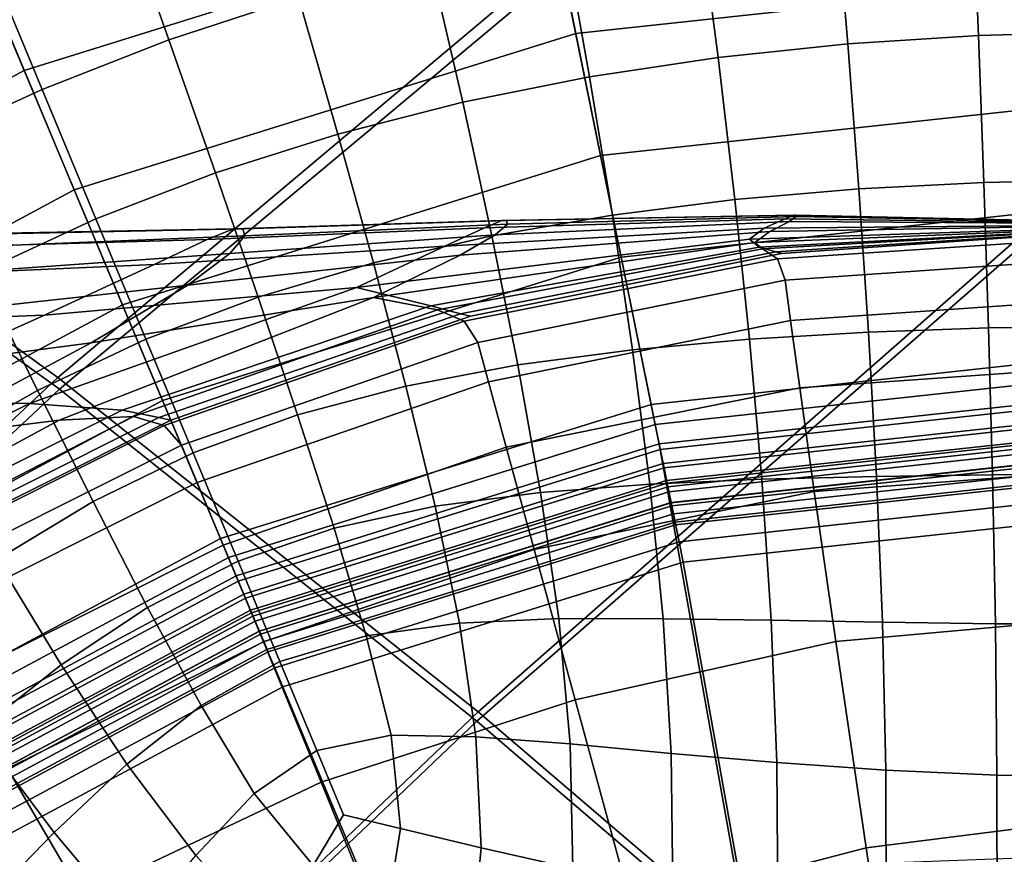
# Model space of a CAD drawing. Extents: x -3.29 to 3.54, y -2.92 to 1.93.
# Tile 83 of 167: x -0.11 to -0.01, y 0.18 to 0.26. Entities that reach past the tile are written whole.
import ezdxf

# ---------------------------------------------------------------- set-up
doc = ezdxf.new("R2010")
doc.units = 0

msp = doc.modelspace()

# ---------------------------------------------------------------- linework, layer by layer
for points in [[(0.007451, 0.253482, -0.009351), (-0.037165, 0.281404, -0.009351), (0.031882, 0.335281, -0.009351), (0.079157, 0.312867, -0.009351)], [(0.006947, 0.251919, 0.037583), (0.078294, 0.310629, 0.037558), (0.031369, 0.332889, 0.037556), (-0.037361, 0.279664, 0.037577)], [(-0.121569, 0.320552, -0.009351), (-0.080046, 0.303332, -0.009351), (-0.142243, 0.252947, -0.009351), (-0.178085, 0.276577, -0.009351)], [(-0.120942, 0.318349, 0.037558), (-0.177122, 0.274831, 0.037566), (-0.141712, 0.251535, 0.037581), (-0.079859, 0.301374, 0.037569)], [(-0.080046, 0.303332, -0.009351), (-0.037165, 0.281404, -0.009351), (-0.103954, 0.225289, -0.009351), (-0.142243, 0.252947, -0.009351)], [(-0.079859, 0.301374, 0.037569), (-0.141712, 0.251535, 0.037581), (-0.103785, 0.224155, 0.037593), (-0.037361, 0.279664, 0.037577)], [(-0.107276, 0.255644, 0.189337), (-0.116993, 0.278801, 0.189837), (-0.0603, 0.296477, 0.189837), (-0.055292, 0.271851, 0.189337)], [(-0.052736, 0.259287, 0.209199), (-0.001222, 0.264862, 0.209199), (-0.001326, 0.287444, 0.207685), (-0.057232, 0.281394, 0.207685)], [(-0.102318, 0.243829, 0.209199), (-0.052736, 0.259287, 0.209199), (-0.057232, 0.281394, 0.207685), (-0.111041, 0.264617, 0.207685)], [(0.007451, 0.253482, -0.009351), (-0.0624, 0.192259, -0.009351), (-0.103954, 0.225289, -0.009351), (-0.037165, 0.281404, -0.009351)], [(0.006947, 0.251919, 0.037583), (-0.037361, 0.279664, 0.037577), (-0.103785, 0.224155, 0.037593), (-0.0625, 0.191327, 0.0376)], [(-0.107276, 0.255644, 0.189337), (-0.155259, 0.229902, 0.189337), (-0.169323, 0.250728, 0.189837), (-0.116993, 0.278801, 0.189837)], [(-0.080148, 0.262877, 1.632324), (-0.084448, 0.277449, 1.633069), (-0.097988, 0.272906, 1.63483), (-0.092952, 0.258671, 1.63426)], [(-0.055292, 0.271851, 0.189337), (-0.001281, 0.277696, 0.189337), (-0.001165, 0.252541, 0.188836), (-0.050283, 0.247225, 0.188836)], [(-0.012927, 0.259104, 1.629432), (0.000021, 0.25945, 1.630754), (0.000022, 0.274544, 1.63151), (-0.013554, 0.274131, 1.630352)], [(-0.025835, 0.258271, 1.628546), (-0.012927, 0.259104, 1.629432), (-0.013554, 0.274131, 1.630352), (-0.027093, 0.273127, 1.629526)], [(-0.092952, 0.258671, 1.63426), (-0.097988, 0.272906, 1.63483), (-0.111279, 0.267679, 1.63663), (-0.105498, 0.253773, 1.636183)], [(-0.025835, 0.258271, 1.628546), (-0.027093, 0.273127, 1.629526), (-0.040559, 0.271517, 1.629194), (-0.038662, 0.256916, 1.628233)], [(-0.107276, 0.255644, 0.189337), (-0.055292, 0.271851, 0.189337), (-0.050283, 0.247225, 0.188836), (-0.097558, 0.232486, 0.188836)], [(-0.038662, 0.256916, 1.628233), (-0.040559, 0.271517, 1.629194), (-0.053915, 0.269283, 1.629515), (-0.051368, 0.255003, 1.628629)], [(-0.063911, 0.252497, 1.629869), (-0.051368, 0.255003, 1.628629), (-0.053915, 0.269283, 1.629515), (-0.067123, 0.266409, 1.63065)], [(-0.11775, 0.248168, 1.637816), (-0.105498, 0.253773, 1.636183), (-0.111279, 0.267679, 1.63663), (-0.124285, 0.261768, 1.638226)], [(-0.076254, 0.249352, 1.63165), (-0.063911, 0.252497, 1.629869), (-0.067123, 0.266409, 1.63065), (-0.080148, 0.262877, 1.632324)], [(-0.052736, 0.259287, 0.209199), (-0.04824, 0.237181, 0.210714), (-0.001118, 0.24228, 0.210714), (-0.001222, 0.264862, 0.209199)], [(-0.102318, 0.243829, 0.209199), (-0.111041, 0.264617, 0.207685), (-0.160709, 0.237972, 0.207685), (-0.148083, 0.219277, 0.209199)], [(-0.076254, 0.249352, 1.63165), (-0.080148, 0.262877, 1.632324), (-0.092952, 0.258671, 1.63426), (-0.088355, 0.245525, 1.633665)], [(-0.102318, 0.243829, 0.209199), (-0.093594, 0.22304, 0.210714), (-0.04824, 0.237181, 0.210714), (-0.052736, 0.259287, 0.209199)], [(-0.025835, 0.258271, 1.628546), (-0.024736, 0.243931, 1.627799), (-0.012382, 0.244565, 1.628738), (-0.012927, 0.259104, 1.629432)], [(-0.012927, 0.259104, 1.629432), (-0.012382, 0.244565, 1.628738), (0.00002, 0.244834, 1.630205), (0.000021, 0.25945, 1.630754)], [(-0.088355, 0.245525, 1.633665), (-0.092952, 0.258671, 1.63426), (-0.105498, 0.253773, 1.636183), (-0.100176, 0.240971, 1.635611)], [(-0.025835, 0.258271, 1.628546), (-0.038662, 0.256916, 1.628233), (-0.036995, 0.242879, 1.627497), (-0.024736, 0.243931, 1.627799)], [(-0.038662, 0.256916, 1.628233), (-0.051368, 0.255003, 1.628629), (-0.049111, 0.241353, 1.627941), (-0.036995, 0.242879, 1.627497)], [(-0.107276, 0.255644, 0.189337), (-0.097558, 0.232486, 0.188836), (-0.141195, 0.209076, 0.188836), (-0.155259, 0.229902, 0.189337)], [(-0.063911, 0.252497, 1.629869), (-0.061037, 0.239298, 1.629238), (-0.049111, 0.241353, 1.627941), (-0.051368, 0.255003, 1.628629)], [(-0.111676, 0.235648, 1.637181), (-0.100176, 0.240971, 1.635611), (-0.105498, 0.253773, 1.636183), (-0.11775, 0.248168, 1.637816)], [(0.052752, 0.220442, -0.009351), (-0.018706, 0.154889, -0.009351), (-0.0624, 0.192259, -0.009351), (0.007451, 0.253482, -0.009351)], [(-0.142243, 0.252947, -0.009351), (-0.103954, 0.225289, -0.009351), (-0.167354, 0.165817, -0.009351), (-0.200724, 0.19888, -0.009351)], [(-0.076254, 0.249352, 1.63165), (-0.072728, 0.236625, 1.631062), (-0.061037, 0.239298, 1.629238), (-0.063911, 0.252497, 1.629869)], [(-0.050283, 0.247225, 0.188836), (-0.001165, 0.252541, 0.188836), (-0.001049, 0.227431, 0.188332), (-0.045283, 0.222644, 0.188332)], [(-0.141712, 0.251535, 0.037581), (-0.19979, 0.197955, 0.037586), (-0.16675, 0.165218, 0.037599), (-0.103785, 0.224155, 0.037593)], [(0.052, 0.21903, 0.037585), (0.006947, 0.251919, 0.037583), (-0.0625, 0.191327, 0.0376), (-0.019004, 0.154106, 0.037603)], [(-0.076254, 0.249352, 1.63165), (-0.088355, 0.245525, 1.633665), (-0.08414, 0.233245, 1.633083), (-0.072728, 0.236625, 1.631062)], [(-0.097558, 0.232486, 0.188836), (-0.050283, 0.247225, 0.188836), (-0.045283, 0.222644, 0.188332), (-0.087858, 0.20937, 0.188332)], [(-0.088355, 0.245525, 1.633665), (-0.100176, 0.240971, 1.635611), (-0.095228, 0.229069, 1.634973), (-0.08414, 0.233245, 1.633083)], [(-0.024736, 0.243931, 1.627799), (-0.023795, 0.229788, 1.627219), (-0.011918, 0.230192, 1.628182), (-0.012382, 0.244565, 1.628738)], [(-0.012382, 0.244565, 1.628738), (-0.011918, 0.230192, 1.628182), (0.000019, 0.230377, 1.629748), (0.00002, 0.244834, 1.630205)], [(-0.102318, 0.243829, 0.209199), (-0.148083, 0.219277, 0.209199), (-0.135458, 0.200582, 0.210714), (-0.093594, 0.22304, 0.210714)], [(-0.024736, 0.243931, 1.627799), (-0.036995, 0.242879, 1.627497), (-0.035553, 0.229093, 1.626939), (-0.023795, 0.229788, 1.627219)], [(-0.036995, 0.242879, 1.627497), (-0.049111, 0.241353, 1.627941), (-0.047134, 0.228034, 1.627423), (-0.035553, 0.229093, 1.626939)], [(-0.04824, 0.237181, 0.210714), (-0.043752, 0.215115, 0.21222), (-0.001014, 0.219741, 0.21222), (-0.001118, 0.24228, 0.210714)], [(-0.111676, 0.235648, 1.637181), (-0.105949, 0.224009, 1.636404), (-0.095228, 0.229069, 1.634973), (-0.100176, 0.240971, 1.635611)], [(-0.089161, 0.238929, 2.471146), (-0.086566, 0.239994, 2.504593), (-0.060035, 0.240801, 2.496386), (-0.061758, 0.240082, 2.458802)], [(-0.086932, 0.237536, 2.60616), (-0.060687, 0.239411, 2.608351), (-0.059477, 0.240447, 2.570896), (-0.08545, 0.239286, 2.57259)], [(-0.086566, 0.239994, 2.504593), (-0.085655, 0.239998, 2.538531), (-0.05958, 0.240803, 2.53361), (-0.060035, 0.240801, 2.496386)], [(-0.08545, 0.239286, 2.57259), (-0.059477, 0.240447, 2.570896), (-0.05958, 0.240803, 2.53361), (-0.085655, 0.239998, 2.538531)], [(-0.032021, 0.240983, 2.451878), (-0.034094, 0.240043, 2.411502), (-0.065665, 0.23829, 2.42044), (-0.061758, 0.240082, 2.458802)], [(-0.031609, 0.240725, 2.609334), (-0.060687, 0.239411, 2.608351), (-0.064168, 0.237375, 2.646085), (-0.033564, 0.239718, 2.649232)], [(-0.032021, 0.240983, 2.451878), (-0.061758, 0.240082, 2.458802), (-0.060035, 0.240801, 2.496386), (-0.031161, 0.241345, 2.491461)], [(-0.061037, 0.239298, 1.629238), (-0.058477, 0.226538, 1.62875), (-0.047134, 0.228034, 1.627423), (-0.049111, 0.241353, 1.627941)], [(-0.031609, 0.240725, 2.609334), (-0.030938, 0.241203, 2.569879), (-0.059477, 0.240447, 2.570896), (-0.060687, 0.239411, 2.608351)], [(-0.031161, 0.241345, 2.491461), (-0.060035, 0.240801, 2.496386), (-0.05958, 0.240803, 2.53361), (-0.030979, 0.241346, 2.530658)], [(-0.030938, 0.241203, 2.569879), (-0.030979, 0.241346, 2.530658), (-0.05958, 0.240803, 2.53361), (-0.059477, 0.240447, 2.570896)], [(-0.001011, 0.240588, 2.448718), (-0.001529, 0.240353, 2.40824), (-0.034094, 0.240043, 2.411502), (-0.032021, 0.240983, 2.451878)], [(-0.000908, 0.240523, 2.609619), (-0.031609, 0.240725, 2.609334), (-0.033564, 0.239718, 2.649232), (-0.001397, 0.240271, 2.649978)], [(-0.001011, 0.240588, 2.448718), (-0.032021, 0.240983, 2.451878), (-0.031161, 0.241345, 2.491461), (-0.000796, 0.240678, 2.488998)], [(-0.000908, 0.240523, 2.609619), (-0.00074, 0.240643, 2.569371), (-0.030938, 0.241203, 2.569879), (-0.031609, 0.240725, 2.609334)], [(-0.000796, 0.240678, 2.488998), (-0.031161, 0.241345, 2.491461), (-0.030979, 0.241346, 2.530658), (-0.00075, 0.240678, 2.529181)], [(-0.00074, 0.240643, 2.569371), (-0.00075, 0.240678, 2.529181), (-0.030979, 0.241346, 2.530658), (-0.030938, 0.241203, 2.569879)], [(-0.114445, 0.238201, 2.486664), (-0.111029, 0.239529, 2.515176), (-0.086566, 0.239994, 2.504593), (-0.089161, 0.238929, 2.471146)], [(-0.111029, 0.239529, 2.515176), (-0.10955, 0.239511, 2.545038), (-0.085655, 0.239998, 2.538531), (-0.086566, 0.239994, 2.504593)], [(-0.109177, 0.238356, 2.575082), (-0.08545, 0.239286, 2.57259), (-0.085655, 0.239998, 2.538531), (-0.10955, 0.239511, 2.545038)], [(-0.089161, 0.238929, 2.471146), (-0.061758, 0.240082, 2.458802), (-0.065665, 0.23829, 2.42044), (-0.09442, 0.236461, 2.438559)], [(-0.034094, 0.240043, 2.411502), (-0.035558, 0.238965, 2.370283), (-0.074409, 0.234176, 2.377204), (-0.065665, 0.23829, 2.42044)], [(-0.033564, 0.239718, 2.649232), (-0.064168, 0.237375, 2.646085), (-0.072742, 0.233191, 2.687406), (-0.035042, 0.238654, 2.689623)], [(-0.001529, 0.240353, 2.40824), (-0.001895, 0.240083, 2.367551), (-0.035558, 0.238965, 2.370283), (-0.034094, 0.240043, 2.411502)], [(-0.001653, 0.239889, 2.326639), (-0.034588, 0.238189, 2.328172), (-0.035558, 0.238965, 2.370283), (-0.001895, 0.240083, 2.367551)], [(-0.001397, 0.240271, 2.649978), (-0.033564, 0.239718, 2.649232), (-0.035042, 0.238654, 2.689623), (-0.001766, 0.240005, 2.690459)], [(-0.001576, 0.239843, 2.731077), (-0.001766, 0.240005, 2.690459), (-0.035042, 0.238654, 2.689623), (-0.034281, 0.238005, 2.730557)], [(-0.001243, 0.239772, 2.278148), (-0.032948, 0.23772, 2.278531), (-0.034588, 0.238189, 2.328172), (-0.001653, 0.239889, 2.326639)], [(-0.00122, 0.239091, 2.769536), (-0.001576, 0.239843, 2.731077), (-0.034281, 0.238005, 2.730557), (-0.032781, 0.237011, 2.769406)], [(-0.001243, 0.239772, 2.278148), (-0.001106, 0.239733, 2.21472), (-0.032401, 0.237564, 2.21472), (-0.032948, 0.23772, 2.278531)], [(-0.001106, 0.239733, 1.872897), (-0.001106, 0.239733, 1.718443), (-0.032401, 0.237564, 1.718444), (-0.032401, 0.237564, 1.872897)], [(-0.001106, 0.239733, 1.718443), (-0.001106, 0.239733, 1.556394), (-0.032401, 0.237564, 1.556394), (-0.032401, 0.237564, 1.718444)], [(-0.001106, 0.239733, 1.872897), (-0.032401, 0.237564, 1.872897), (-0.032401, 0.237564, 2.012158), (-0.001106, 0.239733, 2.012158)], [(-0.001106, 0.239733, 2.012158), (-0.032401, 0.237564, 2.012158), (-0.032401, 0.237564, 2.128631), (-0.001106, 0.239733, 2.128631)], [(-0.001106, 0.239733, 2.21472), (-0.001106, 0.239733, 2.128631), (-0.032401, 0.237564, 2.128631), (-0.032401, 0.237564, 2.21472)], [(-0.114445, 0.238201, 2.486664), (-0.089161, 0.238929, 2.471146), (-0.09442, 0.236461, 2.438559), (-0.120628, 0.235323, 2.46067)], [(-0.110687, 0.235857, 2.604022), (-0.086932, 0.237536, 2.60616), (-0.08545, 0.239286, 2.57259), (-0.109177, 0.238356, 2.575082)], [(-0.086932, 0.237536, 2.60616), (-0.09108, 0.234424, 2.638632), (-0.064168, 0.237375, 2.646085), (-0.060687, 0.239411, 2.608351)], [(-0.034588, 0.238189, 2.328172), (-0.067072, 0.232373, 2.328717), (-0.074409, 0.234176, 2.377204), (-0.035558, 0.238965, 2.370283)], [(-0.034281, 0.238005, 2.730557), (-0.035042, 0.238654, 2.689623), (-0.072742, 0.233191, 2.687406), (-0.066412, 0.231988, 2.731246)], [(-0.072728, 0.236625, 1.631062), (-0.069531, 0.224448, 1.630575), (-0.058477, 0.226538, 1.62875), (-0.061037, 0.239298, 1.629238)], [(-0.00122, 0.239091, 2.769536), (-0.032781, 0.237011, 2.769406), (-0.032039, 0.234909, 2.803543), (-0.001094, 0.237054, 2.803543)], [(-0.110687, 0.235857, 2.604022), (-0.114861, 0.231806, 2.630571), (-0.09108, 0.234424, 2.638632), (-0.086932, 0.237536, 2.60616)], [(-0.09442, 0.236461, 2.438559), (-0.065665, 0.23829, 2.42044), (-0.074409, 0.234176, 2.377204), (-0.105252, 0.231456, 2.41215)], [(-0.032948, 0.23772, 2.278531), (-0.064119, 0.231605, 2.278667), (-0.067072, 0.232373, 2.328717), (-0.034588, 0.238189, 2.328172)], [(-0.032781, 0.237011, 2.769406), (-0.034281, 0.238005, 2.730557), (-0.066412, 0.231988, 2.731246), (-0.063778, 0.230862, 2.769578)], [(-0.032948, 0.23772, 2.278531), (-0.032401, 0.237564, 2.21472), (-0.063135, 0.231349, 2.21472), (-0.064119, 0.231605, 2.278667)], [(-0.032401, 0.237564, 1.872897), (-0.032401, 0.237564, 1.718444), (-0.063135, 0.231349, 1.718443), (-0.063135, 0.231349, 1.872897)], [(-0.032401, 0.237564, 1.718444), (-0.032401, 0.237564, 1.556394), (-0.063135, 0.231349, 1.556394), (-0.063135, 0.231349, 1.718443)], [(-0.032401, 0.237564, 1.872897), (-0.063135, 0.231349, 1.872897), (-0.063135, 0.231349, 2.012158), (-0.032401, 0.237564, 2.012158)], [(-0.032401, 0.237564, 2.012158), (-0.063135, 0.231349, 2.012158), (-0.063135, 0.231349, 2.128631), (-0.032401, 0.237564, 2.128631)], [(-0.032401, 0.237564, 2.21472), (-0.032401, 0.237564, 2.128631), (-0.063135, 0.231349, 2.128631), (-0.063135, 0.231349, 2.21472)], [(-0.09108, 0.234424, 2.638632), (-0.100636, 0.228735, 2.66521), (-0.072742, 0.233191, 2.687406), (-0.064168, 0.237375, 2.646085)], [(-0.093594, 0.22304, 0.210714), (-0.084887, 0.20229, 0.21222), (-0.043752, 0.215115, 0.21222), (-0.04824, 0.237181, 0.210714)], [(-0.072728, 0.236625, 1.631062), (-0.08414, 0.233245, 1.633083), (-0.080246, 0.221609, 1.63255), (-0.069531, 0.224448, 1.630575)], [(-0.032781, 0.237011, 2.769406), (-0.063778, 0.230862, 2.769578), (-0.062429, 0.228764, 2.803542), (-0.032039, 0.234909, 2.803543)], [(-0.001094, 0.237054, 2.803543), (-0.032039, 0.234909, 2.803543), (-0.031496, 0.230927, 2.830956), (-0.001075, 0.233035, 2.830956)], [(-0.120628, 0.235323, 2.46067), (-0.09442, 0.236461, 2.438559), (-0.105252, 0.231456, 2.41215), (-0.130893, 0.230489, 2.439597)], [(-0.12286, 0.229613, 1.638326), (-0.116333, 0.218157, 1.637365), (-0.105949, 0.224009, 1.636404), (-0.111676, 0.235648, 1.637181)], [(-0.032039, 0.234909, 2.803543), (-0.062429, 0.228764, 2.803542), (-0.061371, 0.224885, 2.830956), (-0.031496, 0.230927, 2.830956)], [(-0.124569, 0.222781, 2.397236), (-0.105252, 0.231456, 2.41215), (-0.074409, 0.234176, 2.377204), (-0.106736, 0.222727, 2.364331)], [(-0.114861, 0.231806, 2.630571), (-0.122918, 0.225775, 2.652397), (-0.100636, 0.228735, 2.66521), (-0.09108, 0.234424, 2.638632)], [(-0.097581, 0.222061, 2.326264), (-0.106736, 0.222727, 2.364331), (-0.074409, 0.234176, 2.377204), (-0.067072, 0.232373, 2.328717)], [(-0.118339, 0.219254, 2.681098), (-0.103793, 0.221066, 2.702766), (-0.072742, 0.233191, 2.687406), (-0.100636, 0.228735, 2.66521)], [(-0.096473, 0.221438, 2.734698), (-0.066412, 0.231988, 2.731246), (-0.072742, 0.233191, 2.687406), (-0.103793, 0.221066, 2.702766)], [(-0.08414, 0.233245, 1.633083), (-0.095228, 0.229069, 1.634973), (-0.090569, 0.217862, 1.63433), (-0.080246, 0.221609, 1.63255)], [(-0.001044, 0.226336, 2.849638), (-0.001075, 0.233035, 2.830956), (-0.031496, 0.230927, 2.830956), (-0.03059, 0.224289, 2.849638)], [(-0.097558, 0.232486, 0.188836), (-0.087858, 0.20937, 0.188332), (-0.127156, 0.188288, 0.188332), (-0.141195, 0.209076, 0.188836)], [(-0.093969, 0.221333, 2.278054), (-0.097581, 0.222061, 2.326264), (-0.067072, 0.232373, 2.328717), (-0.064119, 0.231605, 2.278667)], [(-0.093433, 0.22056, 2.770441), (-0.063778, 0.230862, 2.769578), (-0.066412, 0.231988, 2.731246), (-0.096473, 0.221438, 2.734698)], [(-0.146555, 0.223295, 2.42585), (-0.130893, 0.230489, 2.439597), (-0.105252, 0.231456, 2.41215), (-0.124569, 0.222781, 2.397236)], [(-0.093969, 0.221333, 2.278054), (-0.064119, 0.231605, 2.278667), (-0.063135, 0.231349, 2.21472), (-0.092766, 0.221091, 2.21472)], [(-0.093433, 0.22056, 2.770441), (-0.091729, 0.21862, 2.803542), (-0.062429, 0.228764, 2.803542), (-0.063778, 0.230862, 2.769578)], [(-0.092766, 0.221091, 1.872897), (-0.063135, 0.231349, 1.872897), (-0.063135, 0.231349, 1.718443), (-0.092766, 0.221091, 1.718443)], [(-0.092766, 0.221091, 1.718443), (-0.063135, 0.231349, 1.718443), (-0.063135, 0.231349, 1.556394), (-0.092766, 0.221091, 1.556394)], [(-0.092766, 0.221091, 1.872897), (-0.092766, 0.221091, 2.012158), (-0.063135, 0.231349, 2.012158), (-0.063135, 0.231349, 1.872897)], [(-0.092766, 0.221091, 2.012158), (-0.092766, 0.221091, 2.128631), (-0.063135, 0.231349, 2.128631), (-0.063135, 0.231349, 2.012158)], [(-0.092766, 0.221091, 2.21472), (-0.063135, 0.231349, 2.21472), (-0.063135, 0.231349, 2.128631), (-0.092766, 0.221091, 2.128631)], [(-0.03059, 0.224289, 2.849638), (-0.031496, 0.230927, 2.830956), (-0.061371, 0.224885, 2.830956), (-0.059607, 0.218421, 2.849638)], [(-0.02301, 0.215524, 1.626737), (-0.023795, 0.229788, 1.627219), (-0.035553, 0.229093, 1.626939), (-0.034332, 0.215245, 1.626511)], [(-0.02301, 0.215524, 1.626737), (-0.011535, 0.215667, 1.627674), (-0.011918, 0.230192, 1.628182), (-0.023795, 0.229788, 1.627219)], [(-0.011535, 0.215667, 1.627674), (0.000017, 0.215758, 1.629271), (0.000019, 0.230377, 1.629748), (-0.011918, 0.230192, 1.628182)], [(-0.105949, 0.224009, 1.636404), (-0.10045, 0.213052, 1.635566), (-0.090569, 0.217862, 1.63433), (-0.095228, 0.229069, 1.634973)], [(-0.091729, 0.21862, 2.803542), (-0.090174, 0.214913, 2.830956), (-0.061371, 0.224885, 2.830956), (-0.062429, 0.228764, 2.803542)], [(-0.034332, 0.215245, 1.626511), (-0.035553, 0.229093, 1.626939), (-0.047134, 0.228034, 1.627423), (-0.045423, 0.214745, 1.627048)], [(-0.136076, 0.217333, 2.667166), (-0.118339, 0.219254, 2.681098), (-0.100636, 0.228735, 2.66521), (-0.122918, 0.225775, 2.652397)], [(-0.056208, 0.213938, 1.628399), (-0.045423, 0.214745, 1.627048), (-0.047134, 0.228034, 1.627423), (-0.058477, 0.226538, 1.62875)], [(-0.044881, 0.220666, 0.185822), (-0.045283, 0.222644, 0.188332), (-0.001049, 0.227431, 0.188332), (-0.00104, 0.22541, 0.185822)], [(-0.066625, 0.212572, 1.630205), (-0.056208, 0.213938, 1.628399), (-0.058477, 0.226538, 1.62875), (-0.069531, 0.224448, 1.630575)], [(-0.000997, 0.216118, 2.861421), (-0.001044, 0.226336, 2.849638), (-0.03059, 0.224289, 2.849638), (-0.029156, 0.214033, 2.861421)], [(-0.0624, 0.192259, -0.009351), (-0.129468, 0.128279, -0.009351), (-0.167354, 0.165817, -0.009351), (-0.103954, 0.225289, -0.009351)], [(-0.087582, 0.208736, 2.849638), (-0.059607, 0.218421, 2.849638), (-0.061371, 0.224885, 2.830956), (-0.090174, 0.214913, 2.830956)], [(-0.044488, 0.218732, 0.183307), (-0.044881, 0.220666, 0.185822), (-0.00104, 0.22541, 0.185822), (-0.001031, 0.223435, 0.183307)], [(-0.0625, 0.191327, 0.0376), (-0.103785, 0.224155, 0.037593), (-0.16675, 0.165218, 0.037599), (-0.129098, 0.127912, 0.037607)], [(-0.116333, 0.218157, 1.637365), (-0.109964, 0.207324, 1.63629), (-0.10045, 0.213052, 1.635566), (-0.105949, 0.224009, 1.636404)], [(-0.066625, 0.212572, 1.630205), (-0.069531, 0.224448, 1.630575), (-0.080246, 0.221609, 1.63255), (-0.076614, 0.210393, 1.632106)], [(-0.029156, 0.214033, 2.861421), (-0.03059, 0.224289, 2.849638), (-0.059607, 0.218421, 2.849638), (-0.056844, 0.208298, 2.861421)], [(-0.093594, 0.22304, 0.210714), (-0.135458, 0.200582, 0.210714), (-0.122856, 0.181921, 0.21222), (-0.084887, 0.20229, 0.21222)], [(-0.044488, 0.218732, 0.183307), (-0.001031, 0.223435, 0.183307), (-0.001022, 0.221459, 0.180793), (-0.044094, 0.216798, 0.180793)], [(-0.147761, 0.210792, 2.389893), (-0.124569, 0.222781, 2.397236), (-0.106736, 0.222727, 2.364331), (-0.13381, 0.209124, 2.358673)], [(-0.125825, 0.207966, 2.323206), (-0.13381, 0.209124, 2.358673), (-0.106736, 0.222727, 2.364331), (-0.097581, 0.222061, 2.326264)], [(-0.122074, 0.207288, 2.27729), (-0.125825, 0.207966, 2.323206), (-0.097581, 0.222061, 2.326264), (-0.093969, 0.221333, 2.278054)], [(-0.087077, 0.20751, 0.185822), (-0.087858, 0.20937, 0.188332), (-0.045283, 0.222644, 0.188332), (-0.044881, 0.220666, 0.185822)], [(-0.04401, 0.216383, 0.208579), (-0.044377, 0.21818, 0.210371), (-0.001028, 0.222866, 0.210371), (-0.00102, 0.221035, 0.208579)], [(-0.03697, 0.176774, 0.210994), (-0.000822, 0.178129, 0.211028), (-0.001028, 0.222866, 0.210371), (-0.044377, 0.21818, 0.210371)], [(-0.139868, 0.206453, 2.689598), (-0.129906, 0.206981, 2.709572), (-0.103793, 0.221066, 2.702766), (-0.118339, 0.219254, 2.681098)], [(-0.124281, 0.207119, 2.738443), (-0.096473, 0.221438, 2.734698), (-0.103793, 0.221066, 2.702766), (-0.129906, 0.206981, 2.709572)], [(-0.121351, 0.206498, 2.771378), (-0.093433, 0.22056, 2.770441), (-0.096473, 0.221438, 2.734698), (-0.124281, 0.207119, 2.738443)], [(-0.122074, 0.207288, 2.27729), (-0.093969, 0.221333, 2.278054), (-0.092766, 0.221091, 2.21472), (-0.120824, 0.207062, 2.21472)], [(-0.120824, 0.207062, 1.872897), (-0.092766, 0.221091, 1.872897), (-0.092766, 0.221091, 1.718443), (-0.120824, 0.207062, 1.718443)], [(-0.120824, 0.207062, 1.718443), (-0.092766, 0.221091, 1.718443), (-0.092766, 0.221091, 1.556394), (-0.120824, 0.207062, 1.556394)], [(-0.120824, 0.207062, 1.872897), (-0.120824, 0.207062, 2.012158), (-0.092766, 0.221091, 2.012158), (-0.092766, 0.221091, 1.872897)], [(-0.120824, 0.207062, 2.012158), (-0.120824, 0.207062, 2.128631), (-0.092766, 0.221091, 2.128631), (-0.092766, 0.221091, 2.012158)], [(-0.120824, 0.207062, 2.21472), (-0.092766, 0.221091, 2.21472), (-0.092766, 0.221091, 2.128631), (-0.120824, 0.207062, 2.128631)], [(-0.076614, 0.210393, 1.632106), (-0.080246, 0.221609, 1.63255), (-0.090569, 0.217862, 1.63433), (-0.086114, 0.207146, 1.633741)], [(-0.044094, 0.216798, 0.180793), (-0.001022, 0.221459, 0.180793), (-0.001013, 0.219484, 0.178289), (-0.043701, 0.214864, 0.178289)], [(-0.043627, 0.214501, 0.206785), (-0.04401, 0.216383, 0.208579), (-0.00102, 0.221035, 0.208579), (-0.001011, 0.219113, 0.206785)], [(-0.121351, 0.206498, 2.771378), (-0.119474, 0.204748, 2.803543), (-0.091729, 0.21862, 2.803542), (-0.093433, 0.22056, 2.770441)], [(-0.086314, 0.205691, 0.183307), (-0.087077, 0.20751, 0.185822), (-0.044881, 0.220666, 0.185822), (-0.044488, 0.218732, 0.183307)], [(0.052752, 0.220442, -0.009351), (0.097686, 0.18316, -0.009351), (0.026002, 0.114211, -0.009351), (-0.018706, 0.154889, -0.009351)], [(-0.043523, 0.21399, 0.20997), (-0.001009, 0.218591, 0.20997), (-0.001014, 0.219741, 0.21222), (-0.043752, 0.215115, 0.21222)], [(-0.043308, 0.21293, 0.180793), (-0.043701, 0.214864, 0.178289), (-0.001013, 0.219484, 0.178289), (-0.001004, 0.217508, 0.180793)], [(-0.043627, 0.214501, 0.206785), (-0.001011, 0.219113, 0.206785), (-0.001002, 0.21719, 0.204991), (-0.043244, 0.212619, 0.204991)], [(0.052, 0.21903, 0.037585), (-0.019004, 0.154106, 0.037603), (0.025559, 0.113543, 0.037604), (0.096735, 0.181888, 0.037586)], [(-0.119474, 0.204748, 2.803543), (-0.117448, 0.201276, 2.830956), (-0.090174, 0.214913, 2.830956), (-0.091729, 0.21862, 2.803542)], [(-0.083607, 0.199174, 2.861421), (-0.056844, 0.208298, 2.861421), (-0.059607, 0.218421, 2.849638), (-0.087582, 0.208736, 2.849638)], [(-0.086314, 0.205691, 0.183307), (-0.044488, 0.218732, 0.183307), (-0.044094, 0.216798, 0.180793), (-0.085551, 0.203873, 0.180793)], [(-0.085387, 0.203482, 0.208579), (-0.086098, 0.205177, 0.210371), (-0.044377, 0.21818, 0.210371), (-0.04401, 0.216383, 0.208579)], [(-0.070861, 0.168866, 0.210959), (-0.03697, 0.176774, 0.210994), (-0.044377, 0.21818, 0.210371), (-0.086098, 0.205177, 0.210371)], [(-0.043303, 0.212906, 0.207713), (-0.001003, 0.217483, 0.207713), (-0.001009, 0.218591, 0.20997), (-0.043523, 0.21399, 0.20997)], [(-0.095065, 0.202578, 1.634751), (-0.086114, 0.207146, 1.633741), (-0.090569, 0.217862, 1.63433), (-0.10045, 0.213052, 1.635566)], [(-0.042914, 0.210996, 0.183307), (-0.043308, 0.21293, 0.180793), (-0.001004, 0.217508, 0.180793), (-0.000994, 0.215533, 0.183307)], [(-0.043303, 0.212906, 0.207713), (-0.043082, 0.211821, 0.205455), (-0.000998, 0.216376, 0.205455), (-0.001003, 0.217483, 0.207713)], [(-0.043244, 0.212619, 0.204991), (-0.001002, 0.21719, 0.204991), (-0.000993, 0.215274, 0.203205), (-0.042863, 0.210743, 0.203205)], [(-0.085551, 0.203873, 0.180793), (-0.044094, 0.216798, 0.180793), (-0.043701, 0.214864, 0.178289), (-0.084788, 0.202054, 0.178289)], [(-0.084645, 0.201713, 0.206785), (-0.085387, 0.203482, 0.208579), (-0.04401, 0.216383, 0.208579), (-0.043627, 0.214501, 0.206785)], [(-0.043082, 0.211821, 0.205455), (-0.042863, 0.210743, 0.203205), (-0.000993, 0.215274, 0.203205), (-0.000998, 0.216376, 0.205455)], [(-0.000997, 0.216118, 2.861421), (-0.029156, 0.214033, 2.861421), (-0.027027, 0.199197, 2.86814), (-0.00093, 0.201541, 2.868139)], [(-0.033408, 0.201305, 1.626224), (-0.034332, 0.215245, 1.626511), (-0.045423, 0.214745, 1.627048), (-0.044104, 0.201457, 1.626797)], [(-0.042914, 0.210996, 0.183307), (-0.000994, 0.215533, 0.183307), (-0.000985, 0.213558, 0.185822), (-0.042521, 0.209063, 0.185822)], [(-0.022426, 0.201104, 1.626401), (-0.02301, 0.215524, 1.626737), (-0.034332, 0.215245, 1.626511), (-0.033408, 0.201305, 1.626224)], [(-0.022426, 0.201104, 1.626401), (-0.011253, 0.20095, 1.627303), (-0.011535, 0.215667, 1.627674), (-0.02301, 0.215524, 1.626737)], [(-0.011253, 0.20095, 1.627303), (0.000016, 0.200937, 1.628903), (0.000017, 0.215758, 1.629271), (-0.011535, 0.215667, 1.627674)], [(-0.114072, 0.195491, 2.849638), (-0.087582, 0.208736, 2.849638), (-0.090174, 0.214913, 2.830956), (-0.117448, 0.201276, 2.830956)], [(-0.084443, 0.201232, 0.20997), (-0.043523, 0.21399, 0.20997), (-0.043752, 0.215115, 0.21222), (-0.084887, 0.20229, 0.21222)], [(-0.084025, 0.200236, 0.180793), (-0.084788, 0.202054, 0.178289), (-0.043701, 0.214864, 0.178289), (-0.043308, 0.21293, 0.180793)], [(-0.084645, 0.201713, 0.206785), (-0.043627, 0.214501, 0.206785), (-0.043244, 0.212619, 0.204991), (-0.083902, 0.199943, 0.204991)], [(-0.054417, 0.201466, 1.628146), (-0.044104, 0.201457, 1.626797), (-0.045423, 0.214745, 1.627048), (-0.056208, 0.213938, 1.628399)], [(-0.084015, 0.200212, 0.207713), (-0.043303, 0.212906, 0.207713), (-0.043523, 0.21399, 0.20997), (-0.084443, 0.201232, 0.20997)], [(-0.064239, 0.201012, 1.629894), (-0.054417, 0.201466, 1.628146), (-0.056208, 0.213938, 1.628399), (-0.066625, 0.212572, 1.630205)], [(-0.029156, 0.214033, 2.861421), (-0.056844, 0.208298, 2.861421), (-0.05279, 0.193443, 2.86814), (-0.027027, 0.199197, 2.86814)], [(-0.042521, 0.209063, 0.185822), (-0.000985, 0.213558, 0.185822), (-0.000976, 0.211503, 0.188331), (-0.042115, 0.207055, 0.188331)], [(-0.103604, 0.196911, 1.635203), (-0.095065, 0.202578, 1.634751), (-0.10045, 0.213052, 1.635566), (-0.109964, 0.207324, 1.63629)], [(-0.083262, 0.198417, 0.183307), (-0.084025, 0.200236, 0.180793), (-0.043308, 0.21293, 0.180793), (-0.042914, 0.210996, 0.183307)], [(-0.084015, 0.200212, 0.207713), (-0.083587, 0.199193, 0.205455), (-0.043082, 0.211821, 0.205455), (-0.043303, 0.212906, 0.207713)], [(-0.083902, 0.199943, 0.204991), (-0.043244, 0.212619, 0.204991), (-0.042863, 0.210743, 0.203205), (-0.083162, 0.198179, 0.203205)], [(-0.064239, 0.201012, 1.629894), (-0.066625, 0.212572, 1.630205), (-0.076614, 0.210393, 1.632106), (-0.073457, 0.199776, 1.631664)], [(-0.083587, 0.199193, 0.205455), (-0.083162, 0.198179, 0.203205), (-0.042863, 0.210743, 0.203205), (-0.043082, 0.211821, 0.205455)], [(-0.035084, 0.167755, 0.188336), (-0.042115, 0.207055, 0.188331), (-0.000976, 0.211503, 0.188331), (-0.00078, 0.16904, 0.188336)], [(-0.073457, 0.199776, 1.631664), (-0.076614, 0.210393, 1.632106), (-0.086114, 0.207146, 1.633741), (-0.081994, 0.197236, 1.633108)], [(-0.083262, 0.198417, 0.183307), (-0.042914, 0.210996, 0.183307), (-0.042521, 0.209063, 0.185822), (-0.082498, 0.196598, 0.185822)], [(-0.087077, 0.20751, 0.185822), (-0.126026, 0.186615, 0.185822), (-0.127156, 0.188288, 0.188332), (-0.087858, 0.20937, 0.188332)], [(-0.108923, 0.186666, 2.861421), (-0.083607, 0.199174, 2.861421), (-0.087582, 0.208736, 2.849638), (-0.114072, 0.195491, 2.849638)], [(-0.082498, 0.196598, 0.185822), (-0.042521, 0.209063, 0.185822), (-0.042115, 0.207055, 0.188331), (-0.081708, 0.194716, 0.188331)], [(-0.086314, 0.205691, 0.183307), (-0.124921, 0.18498, 0.183307), (-0.126026, 0.186615, 0.185822), (-0.087077, 0.20751, 0.185822)], [(-0.083607, 0.199174, 2.861421), (-0.077905, 0.185313, 2.868139), (-0.05279, 0.193443, 2.86814), (-0.056844, 0.208298, 2.861421)], [(-0.103604, 0.196911, 1.635203), (-0.109964, 0.207324, 1.63629), (-0.119186, 0.200826, 1.636529), (-0.111868, 0.190365, 1.635165)], [(-0.089771, 0.192867, 1.633877), (-0.081994, 0.197236, 1.633108), (-0.086114, 0.207146, 1.633741), (-0.095065, 0.202578, 1.634751)], [(-0.067246, 0.16025, 0.188336), (-0.081708, 0.194716, 0.188331), (-0.042115, 0.207055, 0.188331), (-0.035084, 0.167755, 0.188336)], [(-0.086314, 0.205691, 0.183307), (-0.085551, 0.203873, 0.180793), (-0.123817, 0.183344, 0.180793), (-0.124921, 0.18498, 0.183307)], [(-0.085387, 0.203482, 0.208579), (-0.12358, 0.182993, 0.208579), (-0.124605, 0.184514, 0.210371), (-0.086098, 0.205177, 0.210371)], [(-0.070861, 0.168866, 0.210959), (-0.086098, 0.205177, 0.210371), (-0.124605, 0.184514, 0.210371), (-0.100247, 0.150222, 0.210993)], [(-0.085551, 0.203873, 0.180793), (-0.084788, 0.202054, 0.178289), (-0.122713, 0.181709, 0.178289), (-0.123817, 0.183344, 0.180793)], [(-0.084645, 0.201713, 0.206785), (-0.122505, 0.181402, 0.206785), (-0.12358, 0.182993, 0.208579), (-0.085387, 0.203482, 0.208579)], [(-0.097103, 0.187093, 1.634064), (-0.089771, 0.192867, 1.633877), (-0.095065, 0.202578, 1.634751), (-0.103604, 0.196911, 1.635203)], [(-0.084443, 0.201232, 0.20997), (-0.084887, 0.20229, 0.21222), (-0.122856, 0.181921, 0.21222), (-0.122213, 0.180969, 0.20997)], [(-0.084025, 0.200236, 0.180793), (-0.121608, 0.180073, 0.180793), (-0.122713, 0.181709, 0.178289), (-0.084788, 0.202054, 0.178289)], [(-0.084645, 0.201713, 0.206785), (-0.083902, 0.199943, 0.204991), (-0.12143, 0.17981, 0.204991), (-0.122505, 0.181402, 0.206785)], [(-0.00093, 0.201541, 2.868139), (-0.027027, 0.199197, 2.86814), (-0.024036, 0.178818, 2.871629), (-0.000839, 0.181763, 2.871629)], [(-0.084015, 0.200212, 0.207713), (-0.084443, 0.201232, 0.20997), (-0.122213, 0.180969, 0.20997), (-0.121594, 0.180052, 0.207713)], [(-0.064239, 0.201012, 1.629894), (-0.073457, 0.199776, 1.631664), (-0.070988, 0.189939, 1.63114), (-0.062602, 0.189782, 1.629584)], [(-0.064239, 0.201012, 1.629894), (-0.062602, 0.189782, 1.629584), (-0.053293, 0.189085, 1.627951), (-0.054417, 0.201466, 1.628146)], [(-0.054417, 0.201466, 1.628146), (-0.053293, 0.189085, 1.627951), (-0.043299, 0.18814, 1.626649), (-0.044104, 0.201457, 1.626797)], [(-0.033408, 0.201305, 1.626224), (-0.044104, 0.201457, 1.626797), (-0.043299, 0.18814, 1.626649), (-0.03286, 0.187241, 1.626089)], [(-0.022426, 0.201104, 1.626401), (-0.033408, 0.201305, 1.626224), (-0.03286, 0.187241, 1.626089), (-0.022088, 0.186494, 1.626262)], [(-0.022426, 0.201104, 1.626401), (-0.022088, 0.186494, 1.626262), (-0.011092, 0.186003, 1.627159), (-0.011253, 0.20095, 1.627303)], [(-0.011253, 0.20095, 1.627303), (-0.011092, 0.186003, 1.627159), (0.000015, 0.185873, 1.628772), (0.000016, 0.200937, 1.628903)], [(-0.083262, 0.198417, 0.183307), (-0.120504, 0.178438, 0.183307), (-0.121608, 0.180073, 0.180793), (-0.084025, 0.200236, 0.180793)], [(-0.084015, 0.200212, 0.207713), (-0.121594, 0.180052, 0.207713), (-0.120975, 0.179135, 0.205455), (-0.083587, 0.199193, 0.205455)], [(-0.083902, 0.199943, 0.204991), (-0.083162, 0.198179, 0.203205), (-0.120359, 0.178223, 0.203205), (-0.12143, 0.17981, 0.204991)], [(-0.073457, 0.199776, 1.631664), (-0.081994, 0.197236, 1.633108), (-0.07834, 0.188447, 1.632331), (-0.070988, 0.189939, 1.63114)], [(-0.083587, 0.199193, 0.205455), (-0.120975, 0.179135, 0.205455), (-0.120359, 0.178223, 0.203205), (-0.083162, 0.198179, 0.203205)], [(-0.108923, 0.186666, 2.861421), (-0.101575, 0.174075, 2.868139), (-0.077905, 0.185313, 2.868139), (-0.083607, 0.199174, 2.861421)], [(-0.027027, 0.199197, 2.86814), (-0.05279, 0.193443, 2.86814), (-0.047152, 0.172781, 2.871629), (-0.024036, 0.178818, 2.871629)], [(-0.083262, 0.198417, 0.183307), (-0.082498, 0.196598, 0.185822), (-0.119399, 0.176802, 0.185822), (-0.120504, 0.178438, 0.183307)], [(-0.097103, 0.187093, 1.634064), (-0.103604, 0.196911, 1.635203), (-0.111868, 0.190365, 1.635165), (-0.104305, 0.180337, 1.633759)], [(-0.089771, 0.192867, 1.633877), (-0.084546, 0.184197, 1.632866), (-0.07834, 0.188447, 1.632331), (-0.081994, 0.197236, 1.633108)], [(-0.082498, 0.196598, 0.185822), (-0.081708, 0.194716, 0.188331), (-0.118251, 0.175106, 0.188331), (-0.119399, 0.176802, 0.185822)], [(-0.067246, 0.16025, 0.188336), (-0.095132, 0.142557, 0.188336), (-0.118251, 0.175106, 0.188331), (-0.081708, 0.194716, 0.188331)], [(-0.097103, 0.187093, 1.634064), (-0.090311, 0.178046, 1.632834), (-0.084546, 0.184197, 1.632866), (-0.089771, 0.192867, 1.633877)], [(-0.077905, 0.185313, 2.868139), (-0.070129, 0.166239, 2.871629), (-0.047152, 0.172781, 2.871629), (-0.05279, 0.193443, 2.86814)], [(-0.018706, 0.154889, -0.009351), (-0.088194, 0.087384, -0.009351), (-0.129468, 0.128279, -0.009351), (-0.0624, 0.192259, -0.009351)], [(-0.019004, 0.154106, 0.037603), (-0.0625, 0.191327, 0.0376), (-0.129098, 0.127912, 0.037607), (-0.087987, 0.087179, 0.03761)], [(-0.104305, 0.180337, 1.633759), (-0.111868, 0.190365, 1.635165), (-0.119994, 0.183162, 1.634703), (-0.111524, 0.172902, 1.633062)], [(-0.070988, 0.189939, 1.63114), (-0.07834, 0.188447, 1.632331), (-0.075698, 0.182091, 1.6316), (-0.07005, 0.180718, 1.630661)], [(-0.062602, 0.189782, 1.629584), (-0.070988, 0.189939, 1.63114), (-0.07005, 0.180718, 1.630661), (-0.062101, 0.178812, 1.629268)], [(-0.062602, 0.189782, 1.629584), (-0.062101, 0.178812, 1.629268), (-0.05302, 0.17676, 1.627773), (-0.053293, 0.189085, 1.627951)], [(-0.053293, 0.189085, 1.627951), (-0.05302, 0.17676, 1.627773), (-0.043133, 0.174764, 1.626586), (-0.043299, 0.18814, 1.626649)], [(-0.084546, 0.184197, 1.632866), (-0.078685, 0.177061, 1.631698), (-0.075698, 0.182091, 1.6316), (-0.07834, 0.188447, 1.632331)], [(-0.03286, 0.187241, 1.626089), (-0.043299, 0.18814, 1.626649), (-0.043133, 0.174764, 1.626586), (-0.032767, 0.173025, 1.626118)], [(-0.097103, 0.187093, 1.634064), (-0.104305, 0.180337, 1.633759), (-0.09634, 0.170853, 1.632321), (-0.090311, 0.178046, 1.632834)], [(-0.022088, 0.186494, 1.626262), (-0.03286, 0.187241, 1.626089), (-0.032767, 0.173025, 1.626118), (-0.02204, 0.17166, 1.626367)], [(-0.108923, 0.186666, 2.861421), (-0.132267, 0.17078, 2.861421), (-0.123005, 0.158996, 2.86814), (-0.101575, 0.174075, 2.868139)], [(-0.022088, 0.186494, 1.626262), (-0.02204, 0.17166, 1.626367), (-0.011073, 0.170788, 1.627331), (-0.011092, 0.186003, 1.627159)], [(-0.011092, 0.186003, 1.627159), (-0.011073, 0.170788, 1.627331), (0.000014, 0.170527, 1.62901), (0.000015, 0.185873, 1.628772)], [(-0.101575, 0.174075, 2.868139), (-0.091608, 0.156992, 2.871629), (-0.070129, 0.166239, 2.871629), (-0.077905, 0.185313, 2.868139)], [(-0.100247, 0.150222, 0.210993), (-0.124605, 0.184514, 0.210371), (-0.158317, 0.156863, 0.210371), (-0.126537, 0.125375, 0.211028)], [(-0.090311, 0.178046, 1.632834), (-0.082906, 0.170001, 1.631487), (-0.078685, 0.177061, 1.631698), (-0.084546, 0.184197, 1.632866)], [(-0.071484, 0.171952, 1.630354), (-0.07005, 0.180718, 1.630661), (-0.075698, 0.182091, 1.6316), (-0.078685, 0.177061, 1.631698)], [(-0.000719, 0.155945, 2.873722), (-0.000839, 0.181763, 2.871629), (-0.024036, 0.178818, 2.871629), (-0.020017, 0.151932, 2.873722)], [(-0.104305, 0.180337, 1.633759), (-0.111524, 0.172902, 1.633062), (-0.102673, 0.162993, 1.631453), (-0.09634, 0.170853, 1.632321)], [(-0.063124, 0.168031, 1.628942), (-0.062101, 0.178812, 1.629268), (-0.07005, 0.180718, 1.630661), (-0.071484, 0.171952, 1.630354)], [(-0.063124, 0.168031, 1.628942), (-0.053788, 0.164458, 1.627574), (-0.05302, 0.17676, 1.627773), (-0.062101, 0.178812, 1.629268)], [(-0.020017, 0.151932, 2.873722), (-0.024036, 0.178818, 2.871629), (-0.047152, 0.172781, 2.871629), (-0.039636, 0.145241, 2.873722)]]:
    msp.add_3dface(points)

doc.saveas('drawing.dxf')
